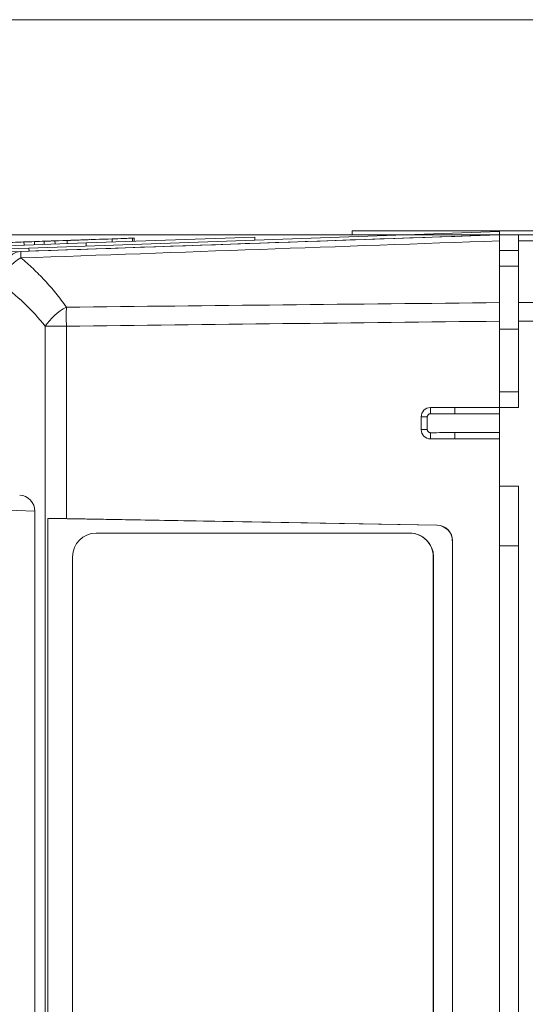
# Model space of a CAD drawing. Header units: millimetres. Extents: x 4 to 836, y 5 to 589.
# Tile 73 of 95: x 484 to 500, y 504 to 536. Entities that reach past the tile are written whole.
import ezdxf

# ---------------------------------------------------------------- set-up
doc = ezdxf.new("R2010")
doc.units = ezdxf.units.MM
doc.layers.add('1', color=7, linetype='Continuous', true_color=0xffffff)
doc.styles.add('ideas_simplex', font='simplex.shx')
doc.dimstyles.get("Standard").update_dxf_attribs({"dimtxt": 0.18, "dimasz": 0.18, "dimexe": 0.18, "dimexo": 0.0625, "dimgap": 0.09, "dimtad": 0, "dimtih": 1, "dimtoh": 1, "dimdec": 4, "dimzin": 0, "dimdsep": 46, "dimtxsty": 'Standard', "dimcen": 0.09, "dimadec": 0, "dimazin": 0, "dimtfac": 1, "dimtdec": 4, "dimtofl": 0, "dimtmove": 0, "dimatfit": 3, "dimfxl": 1, "dimtolj": 1, "dimtzin": 0, "dimarcsym": 0})

# ---------------------------------------------------------------- blocks, each defined once
blk = doc.blocks.new('_U3')
at = {"layer": '1', "color": 152, "lineweight": 13}
for p, q in [((503.061681, 528.704345), (443.231365, 528.704345)), ((503.061681, 474.704345), (443.231365, 474.704345))]:
    blk.add_line(p, q, dxfattribs=at)
at = {"layer": '1', "color": 27, "lineweight": 13}
blk.add_line((445.231365, 528.704345), (445.231365, 474.704345), dxfattribs=at)
at = {"layer": '1', "color": 87, "lineweight": 25}
for p, q in [((443.731365, 510.291845), (438.106365, 510.291845)), ((438.106365, 510.291845), (438.106365, 508.791845)), ((443.731365, 508.791845), (443.731365, 510.291845)), ((438.106365, 494.616845), (438.106365, 493.116845)), ((443.731365, 493.116845), (443.731365, 494.616845)), ((438.106365, 493.116845), (443.731365, 493.116845))]:
    blk.add_line(p, q, dxfattribs=at)
at = {"layer": '1', "color": 27, "lineweight": 18}
for points in [[(445.231365, 528.704345), (445.760346, 525.704347), (444.702384, 525.704343)], [(445.231365, 474.704345), (444.702384, 477.704343), (445.760346, 477.704347)]]:
    blk.add_solid(points, dxfattribs=at)
at = {"layer": '1', "color": 87, "linetype": 'Continuous', "lineweight": 25, "char_height": 3, "attachment_point": 7, "rotation": 90, "line_spacing_factor": 1.204819, "style": 'ideas_simplex'}
for s, insert in [('\\W1.1692;2.126', (443.577865, 494.564345)), ('\\W1.0362;54', (436.265365, 499.019345))]:
    blk.add_mtext(s, dxfattribs=dict(at, insert=insert))

msp = doc.modelspace()

# ---------------------------------------------------------------- linework, layer by layer
at = {"layer": '1', "color": 251, "linetype": 'Continuous', "lineweight": 18}
msp.add_line((574.912, 535.552), (453.895, 535.552), dxfattribs=at)
at = {"layer": '1', "color": 252, "linetype": 'Continuous', "lineweight": 18}
for p, q in [((494.262, 528.829), (494.262, 528.704)), ((494.262, 528.829), (504.262, 528.829)), ((494.262, 528.704), (496.097, 528.704)), ((498.962, 526.543), (498.962, 528.512)), ((468.227, 527.631), (483.713, 528.172)), ((498.962, 525.953), (498.962, 523.204)), ((499.562, 525.704), (498.962, 525.704)), ((498.962, 523.704), (499.562, 523.704)), ((496.762, 523.204), (497.53, 523.204)), ((497.53, 523.204), (498.962, 523.204)), ((496.462, 522.504), (496.462, 522.904)), ((497.53, 522.204), (496.762, 522.204)), ((498.962, 522.204), (497.53, 522.204)), ((498.962, 522.204), (498.962, 481.204)), ((484.567, 483.736), (484.567, 519.673)), ((484.567, 519.673), (496.965, 519.456)), ((496.972, 519.463), (485.16, 519.669)), ((486.106, 519.204), (496.099, 519.204)), ((496.099, 519.204), (496.106, 519.204)), ((497.456, 518.957), (497.456, 484.452)), ((497.463, 484.445), (497.463, 518.964)), ((485.356, 484.954), (485.356, 518.454)), ((496.849, 518.454), (496.849, 484.954)), ((496.856, 518.454), (496.856, 484.954))]:
    msp.add_line(p, q, dxfattribs=at)
at = {"layer": '1', "color": 18, "linetype": 'Continuous', "lineweight": 18}
for p, q in [((483.967, 528.281), (498.958, 528.804)), ((483.971, 528.181), (498.962, 528.704)), ((498.962, 528.704), (498.958, 528.804)), ((468.477, 527.74), (483.967, 528.281)), ((483.971, 528.181), (483.967, 528.281)), ((483.713, 528.172), (483.971, 528.181))]:
    msp.add_line(p, q, dxfattribs=at)
at = {"layer": '1', "color": 5, "linetype": 'Continuous', "lineweight": 18}
for p, q in [((484.798, 528.41), (484.794, 528.522)), ((485.182, 528.536), (485.186, 528.423)), ((486.62, 528.574), (486.624, 528.474)), ((487.321, 528.498), (487.317, 528.61)), ((483.809, 528.488), (483.813, 528.375)), ((484.143, 528.487), (484.146, 528.387))]:
    msp.add_line(p, q, dxfattribs=at)
at = {"layer": '1', "color": 7, "linetype": 'Continuous', "lineweight": 18}
for p, q in [((485.789, 528.444), (491.159, 528.632)), ((491.159, 528.632), (491.163, 528.532)), ((471.114, 527.932), (485.789, 528.444)), ((485.789, 528.444), (485.792, 528.345))]:
    msp.add_line(p, q, dxfattribs=at)
at = {"layer": '1', "color": 5, "linetype": 'Continuous', "lineweight": 13}
for p, q in [((487.268, 528.596), (487.271, 528.496)), ((484.454, 528.498), (484.457, 528.398))]:
    msp.add_line(p, q, dxfattribs=at)
at = {"layer": '1', "color": 9, "linetype": 'Continuous', "lineweight": 18}
for p, q in [((499.562, 528.704), (498.962, 528.704)), ((499.562, 528.512), (499.562, 528.704)), ((499.562, 528.704), (504.962, 528.704)), ((499.562, 526.543), (499.562, 528.512)), ((499.562, 527.704), (498.962, 527.704)), ((499.562, 525.953), (499.562, 526.543)), ((499.562, 523.204), (499.562, 525.953)), ((499.562, 523.204), (498.962, 523.204)), ((498.962, 522.204), (498.962, 523.204)), ((499.562, 520.704), (498.962, 520.704)), ((499.562, 482.704), (499.562, 520.704))]:
    msp.add_line(p, q, dxfattribs=at)
at = {"layer": '1', "color": 9, "linetype": 'Continuous', "lineweight": 13}
for p, q in [((498.962, 528.204), (499.562, 528.204)), ((504.962, 528.512), (499.562, 528.512)), ((499.562, 526.543), (504.962, 526.543)), ((504.962, 525.953), (499.562, 525.953))]:
    msp.add_line(p, q, dxfattribs=at)
at = {"layer": '1', "color": 252, "linetype": 'Continuous', "lineweight": 13}
for p, q in [((485.16, 525.793), (484.487, 525.793)), ((484.487, 477.615), (484.487, 525.793)), ((485.16, 525.793), (485.16, 519.669)), ((496.761, 523.006), (496.762, 523.204)), ((497.53, 523.004), (497.53, 523.204)), ((496.658, 522.904), (496.462, 522.904)), ((496.658, 522.904), (496.658, 522.504)), ((498.962, 523.004), (497.53, 523.004)), ((496.658, 522.504), (496.462, 522.504)), ((496.761, 522.403), (496.762, 522.204)), ((497.53, 522.404), (498.962, 522.404)), ((497.53, 522.404), (497.53, 522.204)), ((496.965, 519.456), (496.972, 519.463)), ((497.463, 518.964), (497.456, 518.957)), ((496.856, 518.454), (496.849, 518.454))]:
    msp.add_line(p, q, dxfattribs=at)
at = {"layer": '1', "color": 27, "linetype": 'Continuous', "lineweight": 13}
msp.add_line((484.156, 519.901), (475.453, 520.205), dxfattribs=at)
at = {"layer": '1', "color": 27, "linetype": 'Continuous', "lineweight": 18}
msp.add_line((484.156, 519.901), (484.156, 483.508), dxfattribs=at)
at = {"layer": '1', "color": 251, "linetype": 'Continuous', "lineweight": 13}
msp.add_line((499.562, 518.803), (498.962, 518.803), dxfattribs=at)
at = {"layer": '1', "color": 252, "linetype": 'Continuous', "lineweight": 18}
for centre, start, end in [((496.762, 522.904), 90, 180), ((496.762, 522.504), 180, 270)]:
    msp.add_arc(centre, 0.3, start, end, dxfattribs=at)
at = {"layer": '1', "color": 252, "linetype": 'Continuous', "lineweight": 13}
for centre, major_axis, ratio, start_param, end_param in [((483.748, 527.172), (0.035, -0.999), 0.706891, 3.141593, 4.687709), ((483.748, 527.172), (-0.585, -0.811), 0.629764, 4.040123, 5.139183), ((483.748, 527.172), (0.035, -0.999), 0.011831, 3.141593, 3.794893), ((478.726, 521.204), (7.367, 0), 0.99939, 0.672925, 0.945109), ((485.195, 525.793), (-0.782, -0.624), 0.529088, 4.35424, 5.298143), ((485.195, 525.793), (0.012, -1), 0.034897, 4.060942, 4.711977)]:
    msp.add_ellipse(centre, major_axis=major_axis, ratio=ratio, start_param=start_param, end_param=end_param, dxfattribs=at)
at = {"layer": '1', "color": 27, "linetype": 'Continuous', "lineweight": 18}
msp.add_ellipse((483.672, 519.917), major_axis=(0.19, -0.467), ratio=0.954432, start_param=1.167811, end_param=2.737389, dxfattribs=at)
at = {"layer": '1', "color": 252, "linetype": 'Continuous', "lineweight": 18}
for centre, major_axis, ratio, start_param, end_param in [((485.195, 519.634), (1, -0.019), 0.034915, 1.606356, 2.249654), ((496.955, 518.956), (0.428, 0.26), 0.997308, 5.738019, 7.288937), ((496.962, 518.963), (0.428, 0.26), 0.997308, 5.738019, 7.288937), ((486.106, 518.454), (0, -0.75), 0.999391, 3.141593, 4.712389), ((496.099, 518.454), (0, -0.75), 0.999391, 1.570796, 3.141593), ((496.106, 518.454), (0, 0.75), 0.999391, 4.712389, 6.283185)]:
    msp.add_ellipse(centre, major_axis=major_axis, ratio=ratio, start_param=start_param, end_param=end_param, dxfattribs=at)
msp.add_open_spline([(483.713, 528.172), (488.796, 528.349), (493.879, 528.527), (498.962, 528.704)], degree=3, dxfattribs=at)
at = {"layer": '1', "color": 5, "linetype": 'Continuous', "lineweight": 18}
for points, knots in [([(485.91, 528.549), (485.909, 528.549), (485.89, 528.548), (485.855, 528.547), (485.83, 528.546), (485.805, 528.545), (485.78, 528.544), (485.708, 528.542), (485.632, 528.539), (485.572, 528.537), (485.198, 528.524), (484.887, 528.513), (484.136, 528.487), (484.152, 528.487), (484.717, 528.507), (484.763, 528.509), (484.789, 528.51), (484.794, 528.51)], [0, 0, 0, 0, 0.040093, 0.040093, 0.040093, 0.072623, 0.072623, 0.072623, 0.149377, 0.149377, 0.149377, 0.554916, 0.554916, 0.96029, 0.96029, 0.96029, 1, 1, 1, 1]), ([(486.62, 528.574), (486.264, 528.561), (485.909, 528.549), (485.553, 528.536), (485.486, 528.534), (485.412, 528.531), (485.346, 528.529), (485.308, 528.528), (485.27, 528.526), (485.232, 528.525), (485.198, 528.524), (485.182, 528.523), (485.182, 528.523)], [0, 0, 0, 0, 0.745945, 0.745945, 0.745945, 0.861851, 0.861851, 0.861851, 0.940642, 0.940642, 0.940642, 1, 1, 1, 1]), ([(487.268, 528.596), (487.242, 528.595), (487.216, 528.594), (487.191, 528.593), (487.125, 528.591), (487.051, 528.589), (486.984, 528.586), (486.863, 528.582), (486.741, 528.578), (486.62, 528.574)], [0, 0, 0, 0, 0.127562, 0.127562, 0.127562, 0.401794, 0.401794, 0.401794, 1, 1, 1, 1]), ([(484.794, 528.51), (484.795, 528.51), (484.78, 528.509), (484.747, 528.508), (484.722, 528.507), (484.697, 528.506), (484.672, 528.506), (484.612, 528.503), (484.539, 528.501), (484.454, 528.498)], [0, 0, 0, 0, 0.246724, 0.246724, 0.246724, 0.478042, 0.478042, 0.478042, 1, 1, 1, 1])]:
    msp.add_open_spline(points, degree=3, knots=knots, dxfattribs=at)
for points in [[(487.317, 528.598), (487.316, 528.598), (487.3, 528.597), (487.268, 528.596)], [(484.454, 528.498), (484.028, 528.483), (483.811, 528.475), (483.81, 528.475)], [(484.28, 528.492), (484.28, 528.492), (484.235, 528.49), (484.143, 528.487)]]:
    msp.add_open_spline(points, degree=3, dxfattribs=at)
at = {"layer": '1', "color": 252, "linetype": 'Continuous', "lineweight": 18}
for points in [[(498.962, 528.704), (498.962, 528.704), (498.962, 528.696), (498.962, 528.671), (498.962, 528.639), (498.962, 528.598), (498.962, 528.543), (498.962, 528.512)], [(498.962, 526.543), (498.962, 526.5), (498.962, 526.411), (498.962, 526.314), (498.962, 526.213), (498.962, 526.111), (498.962, 526.006), (498.962, 525.953)]]:
    msp.add_open_spline(points, degree=3, knots=[0, 0, 0, 0, 0.25, 0.5, 0.5, 0.75, 1, 1, 1, 1], dxfattribs=at)
at = {"layer": '1', "color": 5, "linetype": 'Continuous', "lineweight": 18, "extrusion": (2.05724e-08, -5.89117e-07, 1)}
msp.add_open_spline([(483.81, 528.475), (483.691, 528.471), (483.573, 528.467), (483.454, 528.463), (483.405, 528.461), (483.325, 528.458), (483.251, 528.456), (483.212, 528.455), (483.173, 528.453), (483.134, 528.452), (483.098, 528.451), (483.081, 528.45), (483.08, 528.45)], degree=3, knots=[0, 0, 0, 0, 0.58073, 0.58073, 0.58073, 0.772946, 0.772946, 0.772946, 0.900161, 0.900161, 0.900161, 1, 1, 1, 1], dxfattribs=at)
at = {"layer": '1', "color": 252, "linetype": 'Continuous', "lineweight": 13}
for points in [[(498.962, 528.512), (493.879, 528.33), (488.796, 528.148), (483.713, 527.966)], [(485.16, 526.399), (489.76, 526.448), (494.361, 526.496), (498.962, 526.543)], [(498.962, 525.953), (494.361, 525.901), (489.76, 525.848), (485.16, 525.793)], [(497.53, 523.004), (497.273, 523.004), (497.017, 523.005), (496.761, 523.006)], [(496.761, 522.403), (497.017, 522.404), (497.273, 522.404), (497.53, 522.404)]]:
    msp.add_open_spline(points, degree=3, dxfattribs=at)
for points, knots in [([(483.713, 527.966), (483.844, 527.858), (483.972, 527.745), (484.224, 527.508), (484.348, 527.384), (484.59, 527.123), (484.708, 526.987), (484.939, 526.702), (485.051, 526.554), (485.16, 526.399)], [0, 0, 0, 0, 0.25, 0.25, 0.5, 0.5, 0.75, 0.75, 1, 1, 1, 1]), ([(496.761, 523.006), (496.754, 523.006), (496.747, 523.006), (496.734, 523.003), (496.728, 523.001), (496.715, 522.996), (496.709, 522.993), (496.698, 522.986), (496.693, 522.981), (496.684, 522.972), (496.679, 522.967), (496.672, 522.956), (496.669, 522.95), (496.663, 522.937), (496.662, 522.931), (496.659, 522.918), (496.658, 522.911), (496.658, 522.904)], [0, 0, 0, 0, 0.125, 0.125, 0.25, 0.25, 0.375, 0.375, 0.5, 0.5, 0.625, 0.625, 0.75, 0.75, 0.875, 0.875, 1, 1, 1, 1]), ([(496.658, 522.504), (496.658, 522.498), (496.659, 522.491), (496.661, 522.478), (496.663, 522.471), (496.669, 522.459), (496.672, 522.453), (496.679, 522.442), (496.684, 522.437), (496.693, 522.427), (496.698, 522.423), (496.709, 522.416), (496.715, 522.413), (496.728, 522.408), (496.734, 522.406), (496.747, 522.403), (496.754, 522.403), (496.761, 522.403)], [0, 0, 0, 0, 0.125, 0.125, 0.25, 0.25, 0.375, 0.375, 0.5, 0.5, 0.625, 0.625, 0.75, 0.75, 0.875, 0.875, 1, 1, 1, 1])]:
    msp.add_open_spline(points, degree=3, knots=knots, dxfattribs=at)

# ---------------------------------------------------------------- dimensions: what is measured, and where the dimension line sits
at = {"layer": '1', "color": 87, "linetype": 'Continuous', "lineweight": 25}
dim = msp.add_linear_dim(base=(445.231, 474.704), p1=(507.812, 528.704), p2=(507.812, 474.704), angle=90, text='<>\\P[\\C87;{\\H1.00x;\\Fsimplex.shx;2.126\\Fsimplex.shx;}\\C87; ]', dimstyle='Standard', override={"dimtxt": 3, "dimasz": 3, "dimexe": 2, "dimexo": 2.5, "dimgap": 1.5, "dimtad": 1, "dimtih": 0, "dimtoh": 0, "dimdec": 2, "dimlfac": 1, "dimzin": 8, "dimdsep": 44, "dimlunit": 2, "dimtxsty": 'ideas_simplex', "dimsah": 1, "dimse1": 0, "dimse2": 0, "dimsd1": 0, "dimsd2": 0, "dimclrd": 27, "dimclre": 152, "dimclrt": 87, "dimtol": 0, "dimtm": -0.1, "dimtfac": 0.5, "dimtdec": 2, "dimtofl": 1, "dimtmove": 0, "dimtzin": 8, "dimlwd": 13, "dimlwe": 13}, dxfattribs=at)
dim.commit()
dim.dimension.update_dxf_attribs({"geometry": '_U3', "text_midpoint": (445.231, 501.704), "dimtype": 160})

doc.saveas('drawing.dxf')
